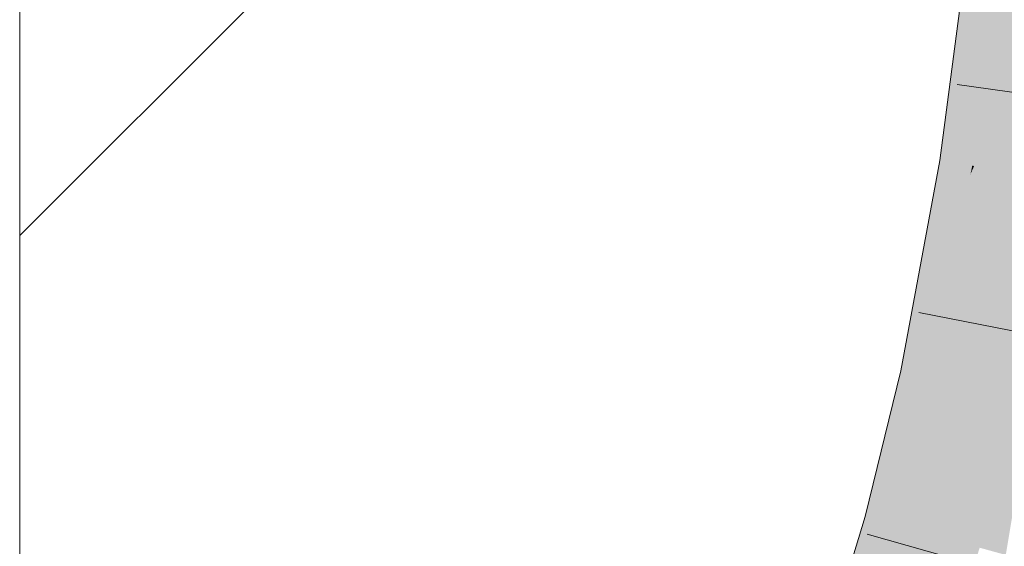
# Model space of a CAD drawing. Extents: x -720 to 300, y 62 to 1162.
# Tile 219 of 256: x 231.175 to 232.214, y 858.459 to 859.015. Entities that reach past the tile are written whole.
import ezdxf

# ---------------------------------------------------------------- set-up
doc = ezdxf.new("R2010")
doc.units = 0
doc.layers.get('0').update_dxf_attribs({"lineweight": 13})
doc.layers.add('E_Detail_Linie_Text_Bem', color=7, linetype='Continuous', lineweight=13)
for name, color, linetype, lineweight, true_color in [('E_Detail_Wandschraffur', 7, 'Continuous', 5, 0xc0c0c0), ('E_Leerrohr 25-A06G942U8I', 7, 'Continuous', 9, 0xff8000), ('E_Leerrohr 25-Shading', 7, 'Continuous', 9, 0xff8000)]:
    doc.layers.add(name, color=color, linetype=linetype, lineweight=lineweight, true_color=true_color)

# ---------------------------------------------------------------- blocks, each defined once
blk = doc.blocks.new('Shading-A06G93YB8I', base_point=(231.5078, 857.4585))
at = {"layer": 'E_Leerrohr 25-Shading', "color": 43, "true_color": 0xd7ab7f}
for points in [[(232.1888, 859.0996), (232.1767, 859.101), (232.1491, 858.8657), (232.1457, 858.8662)], [(232.1941, 859.099), (232.1888, 859.0996), (232.1534, 858.865), (232.1491, 858.8657)], [(232.1941, 859.099), (232.1534, 858.865), (232.2086, 859.0974), (232.1724, 858.862)], [(232.2086, 859.0974), (232.1724, 858.862), (232.2114, 859.0971), (232.1765, 858.8613)], [(232.2114, 859.0971), (232.1765, 858.8613), (232.2131, 859.0969), (232.1799, 858.8608)], [(232.1799, 858.8608), (232.1819, 858.8605), (232.2131, 859.0969)], [(232.1534, 858.865), (232.1491, 858.8657), (232.1183, 858.7183), (232.1326, 858.7951)], [(232.1534, 858.865), (232.1183, 858.7183), (232.1724, 858.862), (232.1626, 858.8174)], [(232.1491, 858.8657), (232.1457, 858.8662), (232.1326, 858.7951)], [(232.178, 858.8517), (232.1341, 858.6384), (232.1819, 858.8605), (232.1381, 858.6375)], [(232.1381, 858.6375), (232.1405, 858.637), (232.1819, 858.8605)], [(232.1724, 858.862), (232.1626, 858.8174), (232.1765, 858.8613), (232.1712, 858.8366)], [(232.1765, 858.8613), (232.1712, 858.8366), (232.1799, 858.8608), (232.178, 858.8517)], [(232.178, 858.8517), (232.1819, 858.8605), (232.1799, 858.8608)], [(232.1293, 858.6394), (232.1341, 858.6384), (232.1712, 858.8366), (232.178, 858.8517)], [(232.1712, 858.8366), (232.1626, 858.8174), (232.1293, 858.6394), (232.124, 858.6405)], [(232.1626, 858.8174), (232.1183, 858.7183), (232.124, 858.6405), (232.1046, 858.6445)], [(232.1046, 858.6445), (232.0671, 858.4907), (232.124, 858.6405), (232.0795, 858.4872)], [(232.124, 858.6405), (232.0795, 858.4872), (232.1293, 858.6394), (232.0856, 858.4856)], [(232.1293, 858.6394), (232.0856, 858.4856), (232.1341, 858.6384), (232.0914, 858.484)], [(232.1341, 858.6384), (232.0914, 858.484), (232.1381, 858.6375), (232.0966, 858.4826)], [(232.1381, 858.6375), (232.0966, 858.4826), (232.1405, 858.637), (232.1006, 858.4815)], [(232.1006, 858.4815), (232.1024, 858.481), (232.1405, 858.637)], [(232.0671, 858.4907), (232.023, 858.3461), (232.0795, 858.4872), (232.0274, 858.3447)], [(232.0795, 858.4872), (232.0274, 858.3447), (232.0856, 858.4856), (232.0341, 858.3423)], [(232.0856, 858.4856), (232.0341, 858.3423), (232.0914, 858.484), (232.0407, 858.3401)], [(232.0914, 858.484), (232.0407, 858.3401), (232.0966, 858.4826), (232.0471, 858.338)], [(232.0966, 858.4826), (232.0471, 858.338), (232.1006, 858.4815), (232.0525, 858.3361)], [(232.1006, 858.4815), (232.0525, 858.3361), (232.1024, 858.481), (232.056, 858.3349)], [(232.056, 858.3349), (232.0577, 858.3343), (232.1024, 858.481)]]:
    blk.add_solid(points, dxfattribs=at)
at = {"layer": 'E_Leerrohr 25-Shading', "color": 31, "true_color": 0xfabd7f}
for points in [[(232.1819, 858.8605), (232.2692, 858.8467), (232.2131, 859.0969), (232.3009, 859.0872)], [(232.1405, 858.637), (232.227, 858.6189), (232.1819, 858.8605), (232.2692, 858.8467)], [(232.1024, 858.481), (232.1877, 858.4577), (232.1405, 858.637), (232.227, 858.6189)], [(232.227, 858.6189), (232.1877, 858.4577), (232.1922, 858.4565)], [(232.2022, 858.4537), (232.2329, 858.6177), (232.1922, 858.4565), (232.227, 858.6189)], [(232.2153, 858.4501), (232.2427, 858.6156), (232.2022, 858.4537), (232.2329, 858.6177)], [(232.0577, 858.3343), (232.1413, 858.3057), (232.1024, 858.481), (232.1877, 858.4577)]]:
    blk.add_solid(points, dxfattribs=at)
blk = doc.blocks.new('Referenz-A06G942Y8I')
at = {"layer": 'E_Detail_Linie_Text_Bem', "linetype": 'Continuous', "ltscale": 0.13}
blk.add_line((231.1751, 857.2149), (231.1751, 885.2149), dxfattribs=at)
at = {"layer": 'E_Detail_Wandschraffur', "linetype": 'ByBlock', "ltscale": 0.13}
blk.add_line((231.1751, 858.787), (232.1663, 859.7783), dxfattribs=at)
at = {"layer": 'E_Leerrohr 25-A06G942U8I', "linetype": 'Continuous', "ltscale": 0.13}
for p, q in [((232.1457, 858.8662), (232.1767, 859.1009)), ((232.3965, 858.9135), (232.1639, 858.9464)), ((232.1046, 858.6445), (232.1457, 858.8662)), ((232.3543, 858.661), (232.1236, 858.7059)), ((232.0671, 858.4907), (232.1046, 858.6445)), ((232.023, 858.3461), (232.0671, 858.4907)), ((232.2954, 858.4082), (232.0692, 858.4719))]:
    blk.add_line(p, q, dxfattribs=at)

msp = doc.modelspace()

# ---------------------------------------------------------------- block references
at = {"color": 8, "lineweight": 25, "ltscale": 0.25, "true_color": 0x808080}
msp.add_blockref('Referenz-A06G942Y8I', (0, 0), dxfattribs=at)
msp.add_blockref('Shading-A06G93YB8I', (231.5078, 857.4585))

doc.saveas('drawing.dxf')
